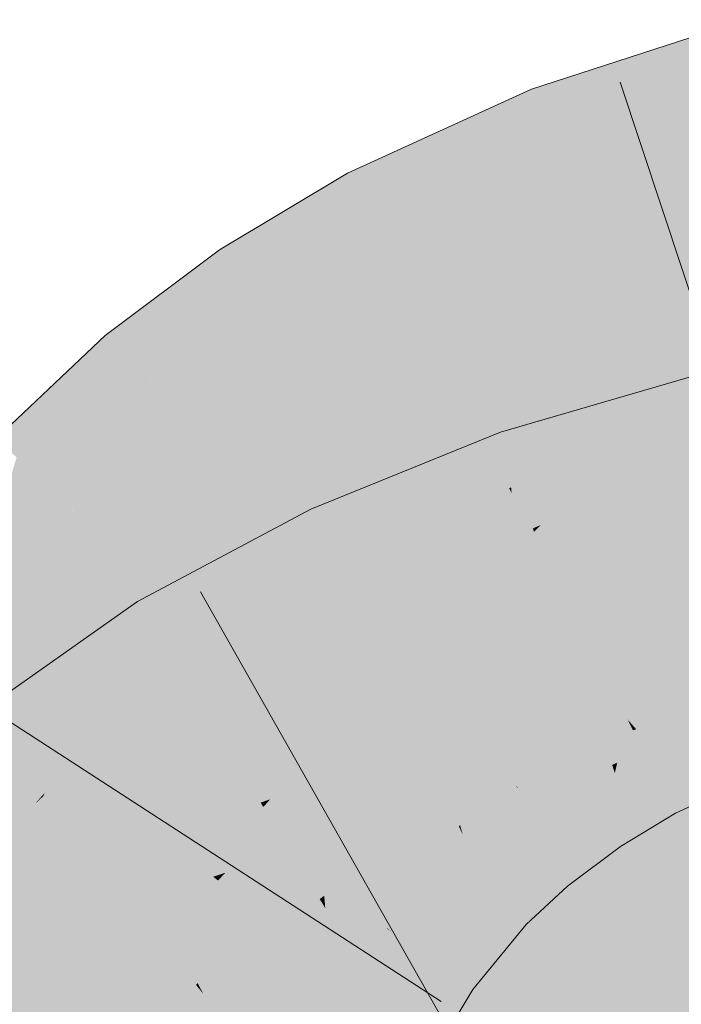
# Model space of a CAD drawing. Extents: x -620 to 3480, y 62 to 1112.
# Tile 167 of 256: x 224.962 to 225.192, y 739.589 to 739.931. Entities that reach past the tile are written whole.
import ezdxf

# ---------------------------------------------------------------- set-up
doc = ezdxf.new("R2010")
doc.units = 0
doc.layers.get('0').update_dxf_attribs({"lineweight": 13})
doc.layers.add('E_Leerrohr 25-A06GA2TQ8I', color=7, linetype='Continuous', lineweight=9, true_color=0xff8000)
doc.layers.add('E_Leerrohr 25-Shading', color=7, linetype='Continuous', lineweight=9, true_color=0xff8000)

# ---------------------------------------------------------------- blocks, each defined once
blk = doc.blocks.new('Shading-A06GA2BB8I', base_point=(200.3502, 737.7149))
at = {"layer": 'E_Leerrohr 25-Shading', "color": 34, "true_color": 0xb05800}
for points in [[(225.18629, 739.92206), (225.16408, 739.88934), (225.21367, 739.93097), (225.21738, 739.91534)], [(225.14224, 739.8996), (225.18629, 739.92206), (225.14113, 739.90247), (225.16754, 739.91595)], [(225.14224, 739.8996), (225.14911, 739.88208), (225.18629, 739.92206), (225.16408, 739.88934)], [(225.16754, 739.91595), (225.13943, 739.9068), (225.14113, 739.90247)], [(225.21738, 739.91534), (225.16408, 739.88934), (225.21901, 739.90845), (225.15685, 739.87872)], [(225.13554, 739.90503), (225.10271, 739.87744), (225.13943, 739.9068), (225.14113, 739.90247)], [(225.21901, 739.90845), (225.15685, 739.87872), (225.17918, 739.88135), (225.15277, 739.87268)], [(225.21901, 739.90845), (225.17918, 739.88135), (225.22083, 739.90076)], [(225.08012, 739.86865), (225.1286, 739.90045), (225.07555, 739.87762), (225.13026, 739.90259)], [(225.08012, 739.86865), (225.0824, 739.8642), (225.13554, 739.90503), (225.10271, 739.87744)], [(225.10271, 739.87744), (225.08377, 739.86151), (225.14113, 739.90247), (225.14224, 739.8996)], [(225.1286, 739.90045), (225.13554, 739.90503), (225.13026, 739.90259)], [(225.08377, 739.86151), (225.09158, 739.84625), (225.14224, 739.8996), (225.14911, 739.88208)], [(225.17918, 739.88135), (225.22212, 739.89539), (225.22083, 739.90076)], [(225.16408, 739.88934), (225.14911, 739.88208), (225.15685, 739.87872), (225.15144, 739.8761)], [(225.14911, 739.88208), (225.09158, 739.84625), (225.12508, 739.86005), (225.09224, 739.84503)], [(225.14911, 739.88208), (225.12508, 739.86005), (225.15144, 739.8761)], [(225.15144, 739.8761), (225.15277, 739.87268), (225.15685, 739.87872)], [(225.04068, 739.83661), (225.08012, 739.86865), (225.06265, 739.86987), (225.07555, 739.87762)], [(225.0824, 739.8642), (225.08377, 739.86151), (225.10271, 739.87744)], [(225.12508, 739.86005), (225.15277, 739.87268), (225.15144, 739.8761)], [(225.06265, 739.86987), (225.03102, 739.85101), (225.03696, 739.84216)], [(225.04068, 739.83661), (225.06265, 739.86987), (225.03696, 739.84216)], [(225.04068, 739.83661), (225.04329, 739.8327), (225.08012, 739.86865), (225.0824, 739.8642)], [(225.04329, 739.8327), (225.04492, 739.83026), (225.0824, 739.8642), (225.08377, 739.86151)], [(225.04492, 739.83026), (225.09158, 739.84625), (225.08377, 739.86151)], [(225.0136, 739.83789), (225.00664, 739.80377), (225.03102, 739.85101), (225.03696, 739.84216)], [(225.04492, 739.83026), (225.05144, 739.82062), (225.09158, 739.84625), (225.08179, 739.83875)], [(225.08179, 739.83875), (225.09224, 739.84503), (225.09158, 739.84625)], [(225.00664, 739.80377), (225.00648, 739.80304), (225.03696, 739.84216), (225.04068, 739.83661)], [(225.00047, 739.81018), (225.0136, 739.83789), (224.99287, 739.81921), (224.99515, 739.8241)], [(225.00648, 739.80304), (225.0136, 739.83789), (225.00047, 739.81018)], [(225.00648, 739.80304), (225.00934, 739.79962), (225.04068, 739.83661), (225.04329, 739.8327)], [(225.00934, 739.79962), (225.01117, 739.79742), (225.04329, 739.8327), (225.04492, 739.83026)], [(225.0148, 739.79315), (225.05144, 739.82062), (225.01117, 739.79742), (225.04492, 739.83026)], [(224.99515, 739.8241), (224.99124, 739.82117), (224.99287, 739.81921)], [(224.96819, 739.79932), (224.98526, 739.80029), (224.99124, 739.82117)], [(224.99124, 739.82117), (224.98526, 739.80029), (224.99287, 739.81921)], [(224.98526, 739.80029), (225.00047, 739.81018), (224.99287, 739.81921)], [(225.2272, 739.81622), (225.1915, 739.80585), (225.228, 739.81287), (225.19011, 739.80444)], [(225.19011, 739.80444), (225.162, 739.77533), (225.228, 739.81287), (225.22966, 739.80591)], [(224.98526, 739.80029), (224.97522, 739.76526), (225.00047, 739.81018), (224.98903, 739.78192)], [(224.98903, 739.78192), (225.00648, 739.80304), (225.00047, 739.81018)], [(225.23083, 739.80103), (225.22966, 739.80591), (225.15254, 739.7655), (225.162, 739.77533)], [(225.18701, 739.80377), (225.1915, 739.80585), (225.17494, 739.80103)], [(225.1915, 739.80585), (225.18701, 739.80377), (225.19011, 739.80444)], [(224.97522, 739.76526), (224.97826, 739.76251), (225.00648, 739.80304), (225.00934, 739.79962)], [(225.17337, 739.8006), (225.13109, 739.78058), (225.18701, 739.80377), (225.13203, 739.77771)], [(225.18701, 739.80377), (225.13203, 739.77771), (225.162, 739.77533), (225.13667, 739.76385)], [(225.18701, 739.80377), (225.162, 739.77533), (225.19011, 739.80444)], [(225.17337, 739.8006), (225.18701, 739.80377), (225.17494, 739.80103)], [(224.95337, 739.78534), (224.96046, 739.77881), (224.96819, 739.79932)], [(224.96819, 739.79932), (224.96046, 739.77881), (224.98526, 739.80029), (224.97229, 739.76801)], [(224.97229, 739.76801), (224.97522, 739.76526), (224.98526, 739.80029)], [(225.00934, 739.79962), (224.98338, 739.76862), (224.98032, 739.76062), (224.97893, 739.7619)], [(225.00934, 739.79962), (224.98032, 739.76062), (225.01117, 739.79742)], [(225.12967, 739.78479), (225.13109, 739.78058), (225.14622, 739.79272), (225.17337, 739.8006)], [(225.231, 739.80029), (225.15254, 739.7655), (225.23248, 739.79407), (225.14262, 739.75525)], [(225.23083, 739.80103), (225.15254, 739.7655), (225.22876, 739.79932)], [(224.98035, 739.76056), (225.0148, 739.79315), (224.98032, 739.76062), (225.01117, 739.79742)], [(225.14622, 739.79272), (225.12872, 739.7876), (225.12967, 739.78479)], [(225.23248, 739.79407), (225.14262, 739.75525), (225.1916, 739.76782), (225.14035, 739.75287)], [(225.10789, 739.77917), (225.09612, 739.76465), (225.12766, 739.78717), (225.11345, 739.77509)], [(225.11345, 739.77509), (225.12967, 739.78479), (225.12766, 739.78717), (225.12872, 739.7876)], [(225.0686, 739.74811), (225.07037, 739.74438), (225.12967, 739.78479), (225.13109, 739.78058)], [(224.94226, 739.71881), (224.97229, 739.76801), (224.96046, 739.77881)], [(225.0686, 739.74811), (225.09612, 739.76465), (225.06268, 739.7608), (225.10789, 739.77917)], [(225.07037, 739.74438), (225.07159, 739.7417), (225.13109, 739.78058), (225.13203, 739.77771)], [(225.07159, 739.7417), (225.0771, 739.72992), (225.13203, 739.77771), (225.13667, 739.76385)], [(225.162, 739.77533), (225.13667, 739.76385), (225.15254, 739.7655), (225.13824, 739.75916)], [(224.98338, 739.76862), (224.97826, 739.76251), (224.97893, 739.7619)], [(224.94226, 739.71881), (224.94415, 739.71747), (224.97229, 739.76801), (224.96753, 739.75342)], [(224.94415, 739.71747), (224.97826, 739.76251), (224.97522, 739.76526)], [(224.96753, 739.75342), (224.97522, 739.76526), (224.97229, 739.76801)], [(225.15254, 739.7655), (225.13824, 739.75916), (225.14262, 739.75525), (225.13995, 739.75409)], [(224.94415, 739.71747), (224.94485, 739.71692), (224.97826, 739.76251), (224.96284, 739.73907)], [(224.97826, 739.76251), (224.96284, 739.73907), (224.97893, 739.7619), (224.97426, 739.75311)], [(224.97426, 739.75311), (224.98035, 739.76056), (224.97893, 739.7619)], [(225.13667, 739.76385), (225.0771, 739.72992), (225.09134, 739.73297), (225.07819, 739.7276)], [(225.13667, 739.76385), (225.09134, 739.73297), (225.13824, 739.75916)], [(225.01549, 739.7135), (225.01492, 739.70837), (225.06268, 739.7608), (225.0686, 739.74811)], [(225.01807, 739.73694), (225.01549, 739.7135), (225.06265, 739.7608)], [(225.01549, 739.7135), (225.06268, 739.7608), (225.06265, 739.7608)], [(225.13824, 739.75916), (225.09134, 739.73297), (225.13995, 739.75409), (225.13019, 739.74878)], [(225.13995, 739.75409), (225.14035, 739.75287), (225.14262, 739.75525)], [(225.13019, 739.74878), (225.14035, 739.75287), (225.13995, 739.75409)], [(225.01492, 739.70837), (225.01692, 739.70508), (225.0686, 739.74811), (225.07037, 739.74438)], [(225.01692, 739.70508), (225.0184, 739.70264), (225.07037, 739.74438), (225.07159, 739.7417)], [(225.0184, 739.70264), (225.0771, 739.72992), (225.07159, 739.7417)], [(225.01807, 739.73694), (225.0025, 739.72864), (225.0081, 739.71948)], [(225.0081, 739.71948), (225.0132, 739.71118), (225.01807, 739.73694), (225.01549, 739.7135)], [(224.9744, 739.67072), (225.0025, 739.72864), (224.9711, 739.6676), (224.98741, 739.70105)], [(225.0081, 739.71948), (225.0025, 739.72864), (224.99223, 739.68726), (224.9744, 739.67072)], [(224.98741, 739.70105), (225.0025, 739.72864), (225.00008, 739.72693)], [(225.0184, 739.70264), (225.02162, 739.69745), (225.0771, 739.72992), (225.0598, 739.71783)], [(225.0598, 739.71783), (225.07819, 739.7276), (225.0771, 739.72992)], [(224.96718, 739.664), (224.98741, 739.70105), (224.97661, 739.71045), (225.00008, 739.72693)], [(224.99223, 739.68726), (224.99728, 739.69196), (225.0081, 739.71948), (225.0132, 739.71118)], [(225.0132, 739.71118), (225.01492, 739.70837), (225.01549, 739.7135)], [(224.97661, 739.71045), (224.94659, 739.68933), (224.95952, 739.6734)], [(224.96718, 739.664), (224.97661, 739.71045), (224.95952, 739.6734)], [(224.99728, 739.69196), (225.01492, 739.70837), (225.0132, 739.71118)], [(225.01492, 739.70837), (224.9744, 739.67072), (225.01692, 739.70508), (224.99904, 739.6886)], [(225.22083, 739.69873), (225.21716, 739.70807), (225.17586, 739.68427), (225.17284, 739.68768)], [(224.99904, 739.6886), (225.0184, 739.70264), (225.01692, 739.70508)], [(224.98741, 739.70105), (224.96718, 739.664), (224.9711, 739.6676)], [(224.98399, 739.67102), (225.0184, 739.70264), (224.97426, 739.66418), (224.97627, 739.66656)], [(224.97627, 739.66656), (225.0184, 739.70264), (224.97989, 739.67096), (224.99904, 739.6886)], [(224.98399, 739.67102), (225.02162, 739.69745), (225.0184, 739.70264)], [(225.18146, 739.67792), (225.22394, 739.69073), (225.17586, 739.68427), (225.22083, 739.69873)], [(225.22609, 739.6853), (225.22394, 739.69073), (225.18541, 739.6734), (225.18146, 739.67792)], [(224.99904, 739.6886), (224.9744, 739.67072), (224.9702, 739.66199)], [(225.17477, 739.6839), (225.17284, 739.68768), (225.15086, 739.67255), (225.15001, 739.67383)], [(225.17586, 739.68427), (225.17284, 739.68768), (225.17477, 739.6839)], [(225.15498, 739.66644), (225.17833, 739.67694), (225.15086, 739.67255), (225.17477, 739.6839)], [(225.17833, 739.67694), (225.18146, 739.67792), (225.17477, 739.6839), (225.17586, 739.68427)], [(225.18541, 739.6734), (225.18889, 739.66943), (225.22609, 739.6853), (225.22794, 739.68054)], [(225.18889, 739.66943), (225.19806, 739.65906), (225.22794, 739.68054), (225.2305, 739.67395)], [(225.15791, 739.66211), (225.18083, 739.67206), (225.15498, 739.66644), (225.17833, 739.67694)], [(225.18083, 739.67206), (225.18541, 739.6734), (225.17833, 739.67694), (225.18146, 739.67792)], [(224.94662, 739.63928), (224.96718, 739.664), (224.95952, 739.6734)], [(225.1324, 739.65314), (225.15498, 739.66644), (225.13564, 739.66309), (225.15086, 739.67255)], [(225.15086, 739.67255), (225.15001, 739.67383), (225.13564, 739.66309)], [(225.18303, 739.66779), (225.18889, 739.66943), (225.18083, 739.67206), (225.18541, 739.6734)], [(224.9744, 739.67072), (224.96718, 739.664), (224.9702, 739.66199), (224.96939, 739.66125)], [(224.96967, 739.66095), (224.97627, 739.66656), (224.9702, 739.66199), (224.97989, 739.67096)], [(225.15791, 739.66211), (225.15997, 739.659), (225.18083, 739.67206), (225.18089, 739.67194)], [(225.15997, 739.659), (225.16051, 739.6582), (225.18089, 739.67194), (225.18303, 739.66779)], [(225.1888, 739.65656), (225.19806, 739.65906), (225.18303, 739.66779), (225.18889, 739.66943)], [(224.97627, 739.66656), (224.96967, 739.66095), (224.97426, 739.66418)], [(225.13559, 739.64929), (225.15791, 739.66211), (225.1324, 739.65314), (225.15498, 739.66644)], [(225.16745, 739.64789), (225.1888, 739.65656), (225.16051, 739.6582), (225.18303, 739.66779)], [(224.96718, 739.664), (224.94649, 739.63916), (224.96939, 739.66125), (224.96693, 739.65839)], [(225.1324, 739.65314), (225.13564, 739.66309), (225.12849, 739.65778)], [(225.15791, 739.66211), (225.14278, 739.65344), (225.15997, 739.659), (225.14377, 739.65259)], [(224.96693, 739.65839), (224.96967, 739.66095), (224.96939, 739.66125)], [(224.96939, 739.66125), (224.96967, 739.66095), (224.9702, 739.66199)], [(225.15997, 739.659), (225.14377, 739.65259), (225.1539, 739.65454), (225.14636, 739.65033)], [(225.1539, 739.65454), (225.16051, 739.6582), (225.15997, 739.659)], [(225.18953, 739.65509), (225.19806, 739.65906), (225.1888, 739.65656)], [(225.1324, 739.65314), (225.12849, 739.65778), (225.11348, 739.63843), (225.11061, 739.64105)], [(225.13989, 739.64417), (225.14621, 739.63666), (225.16051, 739.6582), (225.16745, 739.64789)], [(225.13989, 739.64417), (225.16051, 739.6582), (225.1539, 739.65454)], [(225.16745, 739.64789), (225.18953, 739.65509), (225.1888, 739.65656)], [(225.11691, 739.63531), (225.13559, 739.64929), (225.11348, 739.63843), (225.1324, 739.65314)], [(225.14278, 739.65344), (225.13559, 739.64929), (225.14377, 739.65259)], [(225.14377, 739.65259), (225.13559, 739.64929), (225.14636, 739.65033), (225.13846, 739.64587)], [(225.13846, 739.64587), (225.13989, 739.64417), (225.1539, 739.65454)], [(225.16745, 739.64789), (225.16928, 739.64514), (225.18953, 739.65509), (225.181, 739.6499)], [(225.12004, 739.63245), (225.13846, 739.64587), (225.11691, 739.63531), (225.13559, 739.64929)], [(225.16928, 739.64514), (225.17043, 739.64349), (225.181, 739.6499)], [(225.12004, 739.63245), (225.12331, 739.62939), (225.13846, 739.64587), (225.13989, 739.64417)], [(225.16745, 739.64789), (225.14621, 739.63666), (225.16928, 739.64514), (225.1611, 739.64087)], [(225.1611, 739.64087), (225.17043, 739.64349), (225.16928, 739.64514)], [(225.12331, 739.62939), (225.12862, 739.62457), (225.13989, 739.64417), (225.14621, 739.63666)], [(225.17043, 739.64349), (225.1611, 739.64087), (225.15086, 739.63116), (225.14836, 739.63409)], [(225.17043, 739.64349), (225.15086, 739.63116), (225.16109, 739.63647)], [(225.11131, 739.64044), (225.11061, 739.64105), (225.08936, 739.61511)], [(225.09056, 739.61395), (225.11348, 739.63843), (225.08936, 739.61511), (225.11131, 739.64044)], [(225.09393, 739.61157), (225.11691, 739.63531), (225.09056, 739.61395), (225.11348, 739.63843)], [(225.1611, 739.64087), (225.14621, 739.63666), (225.14836, 739.63409)], [(225.09708, 739.60938), (225.12004, 739.63245), (225.09393, 739.61157), (225.11691, 739.63531)], [(225.14621, 739.63666), (225.12862, 739.62457), (225.14836, 739.63409), (225.13112, 739.62225)], [(225.15086, 739.63116), (225.15204, 739.62976), (225.16109, 739.63647)], [(225.09708, 739.60938), (225.1022, 739.60571), (225.12004, 739.63245), (225.12331, 739.62939)], [(225.13112, 739.62225), (225.13397, 739.61963), (225.14836, 739.63409), (225.15086, 739.63116)], [(225.1022, 739.60571), (225.10585, 739.60315), (225.12331, 739.62939), (225.12862, 739.62457)], [(225.13397, 739.61963), (225.13759, 739.61633), (225.15086, 739.63116), (225.15204, 739.62976)], [(225.12862, 739.62457), (225.10585, 739.60315), (225.13112, 739.62225), (225.10863, 739.6012)], [(225.10863, 739.6012), (225.11172, 739.599), (225.13112, 739.62225), (225.13397, 739.61963)], [(225.13397, 739.61963), (225.11172, 739.599), (225.12766, 739.60419), (225.11473, 739.59686)], [(225.13397, 739.61963), (225.12766, 739.60419), (225.13759, 739.61633)], [(225.09056, 739.61395), (225.08922, 739.61493), (225.0714, 739.58514), (225.07115, 739.58527)], [(225.09056, 739.61395), (225.08936, 739.61511), (225.08922, 739.61493)], [(225.07449, 739.5835), (225.09393, 739.61157), (225.0714, 739.58514), (225.09056, 739.61395)], [(225.07747, 739.58191), (225.09708, 739.60938), (225.07449, 739.5835), (225.09393, 739.61157)], [(225.07747, 739.58191), (225.08342, 739.57874), (225.09708, 739.60938), (225.1022, 739.60571)], [(225.08342, 739.57874), (225.08595, 739.57739), (225.1022, 739.60571), (225.10585, 739.60315)], [(225.11473, 739.59686), (225.11911, 739.59375), (225.12766, 739.60419)], [(225.10585, 739.60315), (225.08595, 739.57739), (225.10863, 739.6012), (225.08899, 739.57574)], [(225.08899, 739.57574), (225.09219, 739.5741), (225.10863, 739.6012), (225.11172, 739.599)], [(225.11172, 739.599), (225.10075, 739.58502), (225.11473, 739.59686)], [(225.10075, 739.58502), (225.09219, 739.5741), (225.11911, 739.59375), (225.10349, 739.56805)], [(225.10075, 739.58502), (225.11911, 739.59375), (225.11473, 739.59686)]]:
    blk.add_solid(points, dxfattribs=at)
at = {"layer": 'E_Leerrohr 25-Shading', "color": 30, "true_color": 0xf57b00}
for points in [[(225.17918, 739.88135), (225.18193, 739.83826), (225.22212, 739.89539), (225.22675, 739.87585)], [(225.17918, 739.88135), (225.15277, 739.87268), (225.15755, 739.86047)], [(225.15755, 739.86047), (225.17014, 739.82831), (225.17918, 739.88135), (225.18193, 739.83826)], [(225.22675, 739.87585), (225.18193, 739.83826), (225.23645, 739.83496), (225.18446, 739.79828)], [(225.12508, 739.86005), (225.12761, 739.82819), (225.15277, 739.87268), (225.15755, 739.86047)], [(225.12508, 739.86005), (225.09224, 739.84503), (225.09985, 739.83014)], [(225.09985, 739.83014), (225.11038, 739.80957), (225.12508, 739.86005), (225.12761, 739.82819)], [(225.15755, 739.86047), (225.12761, 739.82819), (225.17014, 739.82831), (225.13057, 739.79108)], [(225.08179, 739.83875), (225.08708, 739.81317), (225.09224, 739.84503), (225.09985, 739.83014)], [(225.08179, 739.83875), (225.05144, 739.82062), (225.06018, 739.80756)], [(225.06018, 739.80756), (225.07088, 739.79163), (225.08179, 739.83875), (225.08708, 739.81317)], [(225.18193, 739.83826), (225.17014, 739.82831), (225.18446, 739.79828), (225.18245, 739.79681)], [(225.23645, 739.83496), (225.18446, 739.79828), (225.24173, 739.81268), (225.18497, 739.79041)], [(225.09985, 739.83014), (225.08708, 739.81317), (225.11038, 739.80957), (225.09233, 739.78778)], [(225.12761, 739.82819), (225.11038, 739.80957), (225.13057, 739.79108), (225.12334, 739.7843)], [(225.16122, 739.78558), (225.17014, 739.82831), (225.13237, 739.76843), (225.13057, 739.79108)], [(225.18201, 739.79797), (225.17014, 739.82831), (225.16122, 739.78558)], [(225.06018, 739.80756), (225.05144, 739.82062), (225.0358, 739.76813), (225.0148, 739.79315)], [(225.08708, 739.81317), (225.07088, 739.79163), (225.09233, 739.78778), (225.08191, 739.77527)], [(225.18497, 739.79041), (225.24252, 739.80939), (225.24173, 739.81268)], [(225.11038, 739.80957), (225.09233, 739.78778), (225.12334, 739.7843), (225.09846, 739.75812)], [(225.25082, 739.77435), (225.24252, 739.80939), (225.19574, 739.76288), (225.18497, 739.79041)], [(225.0358, 739.76813), (225.04645, 739.75543), (225.06018, 739.80756), (225.07088, 739.79163)], [(225.18245, 739.79681), (225.18201, 739.79797), (225.15981, 739.77887), (225.16122, 739.78558)], [(225.15981, 739.77887), (225.18497, 739.79041), (225.18245, 739.79681)], [(225.18245, 739.79681), (225.18497, 739.79041), (225.18446, 739.79828)], [(225.0358, 739.76813), (225.0148, 739.79315), (225.01462, 739.72913), (224.98035, 739.76056)], [(225.07088, 739.79163), (225.04645, 739.75543), (225.08191, 739.77527), (225.05742, 739.74237)], [(225.13057, 739.79108), (225.12334, 739.7843), (225.13237, 739.76843), (225.13167, 739.76807)], [(225.15981, 739.77887), (225.17595, 739.75836), (225.18497, 739.79041), (225.19574, 739.76288)], [(225.09233, 739.78778), (225.08191, 739.77527), (225.09846, 739.75812), (225.09549, 739.755)], [(225.15981, 739.77887), (225.16122, 739.78558), (225.13254, 739.76636), (225.13237, 739.76843)], [(225.12334, 739.7843), (225.09846, 739.75812), (225.13167, 739.76807), (225.10072, 739.74725)], [(225.13254, 739.76636), (225.14449, 739.74298), (225.15981, 739.77887), (225.17941, 739.75397)], [(225.23569, 739.78064), (225.1916, 739.76782), (225.19495, 739.73431), (225.18268, 739.72974)], [(225.08191, 739.77527), (225.05742, 739.74237), (225.09549, 739.755), (225.07089, 739.72632)], [(225.13167, 739.76807), (225.13254, 739.76636), (225.13237, 739.76843)], [(225.01462, 739.72913), (225.02505, 739.71954), (225.0358, 739.76813), (225.04645, 739.75543)], [(225.10072, 739.74725), (225.13254, 739.76636), (225.13167, 739.76807)], [(225.14449, 739.74298), (225.13254, 739.76636), (225.11102, 739.73187), (225.10072, 739.74725)], [(225.1916, 739.76782), (225.14035, 739.75287), (225.1474, 739.73193)], [(225.1916, 739.76782), (225.1474, 739.73193), (225.18268, 739.72974), (225.15196, 739.71826)], [(225.2054, 739.73816), (225.19574, 739.76288), (225.19495, 739.73431), (225.17595, 739.75836)], [(224.96176, 739.70502), (224.99324, 739.68274), (224.98001, 739.76013), (225.00252, 739.70288)], [(224.96918, 739.72742), (224.98001, 739.76013), (224.97426, 739.75311)], [(224.98001, 739.76013), (225.00252, 739.70288), (224.98035, 739.76056), (225.01462, 739.72913)], [(225.09549, 739.755), (225.10072, 739.74725), (225.09846, 739.75812)], [(225.04645, 739.75543), (225.02505, 739.71954), (225.05742, 739.74237), (225.0358, 739.70972)], [(225.07089, 739.72632), (225.07164, 739.72546), (225.09549, 739.755), (225.10072, 739.74725)], [(224.95358, 739.71075), (224.96176, 739.70502), (224.97426, 739.75311), (224.96918, 739.72742)], [(224.95358, 739.71075), (224.97426, 739.75311), (224.96284, 739.73907)], [(225.14035, 739.75287), (225.09668, 739.71411), (225.1474, 739.73193), (225.103, 739.69189)], [(225.09668, 739.71411), (225.14035, 739.75287), (225.13019, 739.74878)], [(225.17941, 739.75397), (225.14449, 739.74298), (225.21594, 739.70764), (225.16991, 739.69342)], [(225.09134, 739.73297), (225.09668, 739.71411), (225.13019, 739.74878)], [(225.17926, 739.71515), (225.24583, 739.7381), (225.20596, 739.74182), (225.24281, 739.75073)], [(225.07164, 739.72546), (225.07713, 739.72009), (225.10072, 739.74725), (225.11102, 739.73187)], [(225.05742, 739.74237), (225.0358, 739.70972), (225.07011, 739.72729), (225.04549, 739.70081)], [(225.14449, 739.74298), (225.11102, 739.73187), (225.15462, 739.72321), (225.12727, 739.7077)], [(225.17926, 739.71515), (225.20596, 739.74182), (225.18161, 739.72522)], [(224.96284, 739.73907), (224.94485, 739.71692), (224.95358, 739.71075)], [(225.24583, 739.7381), (225.17926, 739.71515), (225.22101, 739.72394)], [(225.18268, 739.72974), (225.18161, 739.72522), (225.19495, 739.73431)], [(225.12727, 739.7077), (225.11102, 739.73187), (225.10464, 739.6933), (225.07713, 739.72009)], [(225.09134, 739.73297), (225.07819, 739.7276), (225.08112, 739.72137)], [(225.08112, 739.72137), (225.08846, 739.70563), (225.09134, 739.73297), (225.09668, 739.71411)], [(225.15196, 739.71826), (225.1474, 739.73193), (225.11411, 739.7019)], [(225.01462, 739.72913), (225.00252, 739.70288), (225.02505, 739.71954), (225.00862, 739.68732)], [(225.04549, 739.70081), (225.07164, 739.72546), (225.07011, 739.72729)], [(225.0598, 739.71783), (225.06155, 739.69672), (225.07819, 739.7276), (225.08112, 739.72137)], [(225.15196, 739.71826), (225.15558, 739.70746), (225.18268, 739.72974), (225.18161, 739.72522)], [(225.25032, 739.7193), (225.24786, 739.72955), (225.17517, 739.69775), (225.22101, 739.72394)], [(225.08055, 739.71484), (225.07164, 739.72546), (225.04726, 739.69922), (225.04549, 739.70081)], [(225.07713, 739.72009), (225.07164, 739.72546), (225.07637, 739.71985)], [(225.17926, 739.71515), (225.18161, 739.72522), (225.16136, 739.71143)], [(225.22101, 739.72394), (225.17926, 739.71515), (225.20171, 739.71289), (225.17682, 739.70477)], [(225.08112, 739.72137), (225.06155, 739.69672), (225.08846, 739.70563), (225.06322, 739.6767)], [(225.12727, 739.7077), (225.14218, 739.68549), (225.15462, 739.72321), (225.16991, 739.69342)], [(225.0358, 739.70972), (225.02505, 739.71954), (225.00885, 739.68677), (225.00862, 739.68732)], [(225.0598, 739.71783), (225.02162, 739.69745), (225.03226, 739.68005)], [(225.03226, 739.68005), (225.03928, 739.66858), (225.0598, 739.71783), (225.06155, 739.69672)], [(225.07713, 739.72009), (225.07637, 739.71985), (225.10464, 739.6933), (225.10443, 739.69318)], [(225.10443, 739.69318), (225.07637, 739.71985), (225.10242, 739.69189), (225.09293, 739.70013)], [(225.11278, 739.69836), (225.10619, 739.68066), (225.15205, 739.71802), (225.15558, 739.70746)], [(225.11411, 739.7019), (225.11278, 739.69836), (225.15196, 739.71826), (225.15205, 739.71802)], [(225.25032, 739.7193), (225.17131, 739.68134), (225.2533, 739.70679), (225.16927, 739.67261)], [(225.25032, 739.7193), (225.17517, 739.69775), (225.17131, 739.68134)], [(225.08055, 739.71484), (225.04726, 739.69922), (225.10072, 739.6908), (225.07584, 739.67297)], [(225.09668, 739.71411), (225.08846, 739.70563), (225.103, 739.69189), (225.09729, 739.68677)], [(225.15558, 739.70746), (225.17926, 739.71515), (225.16136, 739.71143)], [(225.15558, 739.70746), (225.16734, 739.70166), (225.17926, 739.71515), (225.17682, 739.70477)], [(224.94447, 739.67505), (224.94778, 739.65076), (224.95358, 739.71075), (224.96176, 739.70502)], [(225.17682, 739.70477), (225.17517, 739.69775), (225.20171, 739.71289)], [(225.0358, 739.70972), (225.00885, 739.68677), (225.02553, 739.69171)], [(225.0358, 739.70972), (225.02553, 739.69171), (225.04549, 739.70081), (225.04207, 739.69666)], [(225.12834, 739.70612), (225.12727, 739.7077), (225.10501, 739.69293), (225.10464, 739.6933)], [(225.15558, 739.70746), (225.10619, 739.68066), (225.13203, 739.68958)], [(225.15851, 739.69873), (225.15558, 739.70746), (225.1321, 739.68964)], [(225.16734, 739.70166), (225.15558, 739.70746), (225.15851, 739.69873)], [(225.2533, 739.70679), (225.16927, 739.67261), (225.25508, 739.69928), (225.16844, 739.66907)], [(225.16991, 739.69342), (225.17284, 739.68768), (225.21594, 739.70764), (225.21603, 739.70752)], [(224.96176, 739.70502), (224.94778, 739.65076), (224.98351, 739.65723), (224.96083, 739.64386)], [(224.96176, 739.70502), (224.98351, 739.65723), (224.99324, 739.68274)], [(225.09729, 739.68677), (225.08846, 739.70563), (225.06415, 739.66559), (225.06322, 739.6767)], [(225.11894, 739.67938), (225.14218, 739.68549), (225.10501, 739.69293), (225.12834, 739.70612)], [(225.16734, 739.70166), (225.17517, 739.69775), (225.17682, 739.70477)], [(225.00252, 739.70288), (224.99324, 739.68274), (225.00862, 739.68732), (225.00282, 739.67596)], [(225.04726, 739.69922), (225.04549, 739.70081), (225.04207, 739.69666)], [(225.10242, 739.69189), (225.09293, 739.70013), (225.10072, 739.6908)], [(225.10619, 739.68066), (225.11411, 739.7019), (225.103, 739.69189)], [(225.16145, 739.68994), (225.17517, 739.69775), (225.15851, 739.69873), (225.16734, 739.70166)], [(224.98399, 739.67102), (225.00313, 739.63458), (225.02162, 739.69745), (225.03226, 739.68005)], [(225.02553, 739.69171), (225.0145, 739.67242), (225.04207, 739.69666), (225.01703, 739.66595)], [(225.01703, 739.66595), (225.02783, 739.65833), (225.04207, 739.69666), (225.0601, 739.66534)], [(225.06322, 739.6767), (225.06155, 739.69672), (225.0453, 739.65875), (225.03928, 739.66858)], [(225.04726, 739.69922), (225.04207, 739.69666), (225.06895, 739.6673), (225.0601, 739.66534)], [(225.04726, 739.69922), (225.06895, 739.6673), (225.07584, 739.67297)], [(225.16145, 739.68994), (225.15851, 739.69873), (225.10869, 739.67188), (225.1321, 739.68964)], [(225.17517, 739.69775), (225.16145, 739.68994), (225.17131, 739.68134), (225.16531, 739.67847)], [(225.16844, 739.66907), (225.2562, 739.69464), (225.25508, 739.69928)], [(225.11894, 739.67938), (225.10443, 739.69318), (225.11736, 739.67896), (225.10242, 739.69189)], [(225.10443, 739.69318), (225.11894, 739.67938), (225.10464, 739.6933)], [(225.16991, 739.69342), (225.14218, 739.68549), (225.17284, 739.68768), (225.14795, 739.67694)], [(225.27669, 739.6087), (225.2562, 739.69464), (225.19653, 739.58527), (225.16844, 739.66907)], [(225.00885, 739.68677), (225.0145, 739.67242), (225.02553, 739.69171)], [(225.07584, 739.67297), (225.07948, 739.66962), (225.10072, 739.6908), (225.11191, 739.67749)], [(225.10619, 739.68066), (225.103, 739.69189), (225.10095, 739.67889), (225.09729, 739.68677)], [(225.11736, 739.67896), (225.10242, 739.69189), (225.11191, 739.67749), (225.10072, 739.6908)], [(225.10619, 739.68066), (225.10869, 739.67188), (225.13203, 739.68958)], [(225.16145, 739.68994), (225.10869, 739.67188), (225.11249, 739.65851)], [(225.16145, 739.68994), (225.11249, 739.65851), (225.16531, 739.67847), (225.11467, 739.65082)], [(225.00862, 739.68732), (225.00282, 739.67596), (225.0145, 739.67242), (225.01259, 739.66907)], [(225.09729, 739.68677), (225.06415, 739.66559), (225.08289, 739.67236)], [(225.10095, 739.67889), (225.09729, 739.68677), (225.08289, 739.67236)], [(225.14795, 739.67694), (225.15001, 739.67383), (225.17284, 739.68768)], [(225.00282, 739.67596), (224.99324, 739.68274), (225.00146, 739.67279), (224.98723, 739.66693)], [(225.14218, 739.68549), (225.11894, 739.67938), (225.14795, 739.67694), (225.12927, 739.66931)], [(225.03226, 739.68005), (225.00313, 739.63458), (225.03928, 739.66858), (225.00845, 739.62445)], [(225.10869, 739.67188), (225.10619, 739.68066), (225.10541, 739.66937), (225.10095, 739.67889)], [(225.11894, 739.67938), (225.11736, 739.67896), (225.12927, 739.66931), (225.12874, 739.66907)], [(225.17131, 739.68134), (225.16531, 739.67847), (225.16927, 739.67261), (225.16751, 739.67188)], [(225.00282, 739.67596), (224.98387, 739.63159), (225.01259, 739.66907), (224.99228, 739.62714)], [(225.06322, 739.6767), (225.0453, 739.65875), (225.04861, 739.65991)], [(225.06415, 739.66559), (225.06322, 739.6767), (225.04865, 739.65997)], [(225.10541, 739.66937), (225.10095, 739.67889), (225.06506, 739.65454), (225.08289, 739.67236)], [(225.11191, 739.67749), (225.07948, 739.66962), (225.12149, 739.66614), (225.09459, 739.65576)], [(225.11736, 739.67896), (225.11191, 739.67749), (225.12874, 739.66907), (225.12149, 739.66614)], [(225.16531, 739.67847), (225.11467, 739.65082), (225.16751, 739.67188), (225.1156, 739.64752)], [(225.14795, 739.67694), (225.12927, 739.66931), (225.15001, 739.67383), (225.13406, 739.66461)], [(224.98723, 739.66693), (224.97546, 739.63611), (225.00146, 739.67279), (224.98387, 739.63159)], [(225.01259, 739.66907), (225.01703, 739.66595), (225.0145, 739.67242)], [(225.06415, 739.66559), (225.06506, 739.65454), (225.08289, 739.67236)], [(225.06895, 739.6673), (225.07948, 739.66962), (225.07584, 739.67297)], [(225.13406, 739.66461), (225.13564, 739.66309), (225.15001, 739.67383)], [(225.16751, 739.67188), (225.16844, 739.66907), (225.16927, 739.67261)], [(224.97549, 739.65375), (224.98399, 739.67102), (224.97244, 739.65753), (224.97426, 739.66418)], [(224.97549, 739.65375), (224.9978, 739.62622), (224.98399, 739.67102), (225.00313, 739.63458)], [(224.99228, 739.62714), (224.99309, 739.62671), (225.01259, 739.66907), (225.01703, 739.66595)], [(225.06294, 739.66235), (225.09459, 739.65576), (225.06895, 739.6673), (225.07948, 739.66962)], [(225.10405, 739.66821), (225.10541, 739.66937), (225.06544, 739.65009), (225.06506, 739.65454)], [(225.10541, 739.66937), (225.06656, 739.6366), (225.11093, 739.65753), (225.06741, 739.62634)], [(225.10869, 739.67188), (225.10541, 739.66937), (225.11249, 739.65851), (225.11093, 739.65753)], [(225.1156, 739.64752), (225.16844, 739.66907), (225.16751, 739.67188)], [(225.19653, 739.58527), (225.16844, 739.66907), (225.15303, 739.56744), (225.1156, 739.64752)], [(225.12874, 739.66907), (225.12149, 739.66614), (225.13396, 739.66455), (225.12643, 739.66022)], [(225.12927, 739.66931), (225.12874, 739.66907), (225.13406, 739.66461), (225.13394, 739.66455)], [(225.02783, 739.65833), (225.01703, 739.66595), (225.01024, 739.65479)], [(225.0453, 739.65875), (225.03928, 739.66858), (225.02773, 739.65204)], [(225.06506, 739.65454), (225.06415, 739.66559), (225.04623, 739.65723), (225.04865, 739.65997)], [(225.06604, 739.66669), (225.0601, 739.66534), (225.06168, 739.66266)], [(225.06168, 739.66266), (225.06294, 739.66235), (225.06604, 739.66669), (225.06895, 739.6673)], [(225.06544, 739.65009), (225.06644, 739.638), (225.10405, 739.66821), (225.07245, 739.64154)], [(225.12149, 739.66614), (225.09459, 739.65576), (225.12643, 739.66022), (225.1035, 739.64758)], [(224.97426, 739.66418), (224.96967, 739.66095), (224.97244, 739.65753)], [(225.06168, 739.66266), (225.0601, 739.66534), (225.04443, 739.64655), (225.02783, 739.65833)], [(225.07057, 739.64722), (225.06168, 739.66266), (225.05257, 739.64081), (225.04443, 739.64655)], [(225.09459, 739.65576), (225.06168, 739.66266), (225.07057, 739.64722)], [(225.12643, 739.66022), (225.12849, 739.65778), (225.13396, 739.66455), (225.13564, 739.66309)], [(225.13394, 739.66455), (225.13564, 739.66309), (225.13406, 739.66461)], [(224.94878, 739.6134), (224.96967, 739.66095), (224.96693, 739.65839)], [(224.96967, 739.66095), (224.94878, 739.6134), (224.96611, 739.63068), (224.95064, 739.59265)], [(224.96967, 739.66095), (224.96611, 739.63068), (224.97244, 739.65753)], [(225.04623, 739.65723), (225.0453, 739.65875), (225.00845, 739.62445), (225.02773, 739.65204)], [(225.0453, 739.65875), (225.04623, 739.65723), (225.04861, 739.65991)], [(225.12643, 739.66022), (225.1035, 739.64758), (225.12849, 739.65778), (225.1082, 739.64331)], [(224.94649, 739.63916), (224.94878, 739.6134), (224.96693, 739.65839)], [(224.96083, 739.64386), (224.97546, 739.63611), (224.98351, 739.65723)], [(224.96611, 739.63068), (224.97549, 739.65375), (224.97244, 739.65753)], [(225.02597, 739.63086), (225.04623, 739.65723), (225.00935, 739.62268), (225.00845, 739.62445)], [(225.01024, 739.65479), (225.01682, 739.64728), (225.02254, 739.65723)], [(225.01682, 739.64728), (225.02783, 739.65833), (225.02254, 739.65723)], [(225.04443, 739.64655), (225.02783, 739.65833), (225.02925, 739.63312), (225.01682, 739.64728)], [(225.05392, 739.64465), (225.04623, 739.65723), (225.02596, 739.63086)], [(225.06506, 739.65454), (225.04623, 739.65723), (225.0544, 739.64386)], [(225.11093, 739.65753), (225.06741, 739.62634), (225.1142, 739.65057), (225.06776, 739.62207)], [(225.09459, 739.65576), (225.07057, 739.64722), (225.1035, 739.64758), (225.07794, 739.63446)], [(225.1082, 739.64331), (225.11061, 739.64105), (225.12849, 739.65778)], [(225.11249, 739.65851), (225.11093, 739.65753), (225.11467, 739.65082), (225.1142, 739.65057)], [(224.95064, 739.59265), (224.96992, 739.57507), (224.97549, 739.65375), (224.9978, 739.62622)], [(224.99309, 739.62671), (225.00223, 739.62189), (225.01024, 739.65479), (225.01682, 739.64728)], [(225.06544, 739.65009), (225.06506, 739.65454), (225.05629, 739.64575)], [(225.06656, 739.6366), (225.06544, 739.65009), (225.0544, 739.64386), (225.05629, 739.64575)], [(225.06776, 739.62207), (225.1156, 739.64752), (225.1142, 739.65057)], [(225.1142, 739.65057), (225.1156, 739.64752), (225.11467, 739.65082)], [(225.01682, 739.64728), (225.00385, 739.62469), (225.02925, 739.63312)], [(225.04443, 739.64655), (225.02925, 739.63312), (225.03296, 739.63434)], [(225.05257, 739.64081), (225.04443, 739.64655), (225.03296, 739.63434)], [(225.07057, 739.64722), (225.05257, 739.64081), (225.07794, 739.63446), (225.06848, 739.62958)], [(225.15303, 739.56744), (225.1156, 739.64752), (225.11392, 739.54669), (225.06776, 739.62207)], [(225.1035, 739.64758), (225.07794, 739.63446), (225.1082, 739.64331), (225.08273, 739.62616)], [(224.94466, 739.63477), (224.97546, 739.63611), (224.96083, 739.64386)], [(225.0544, 739.64386), (225.05392, 739.64465), (225.01353, 739.61475), (225.02596, 739.63086)], [(225.02852, 739.61462), (225.0544, 739.64386), (225.01726, 739.60767), (225.01353, 739.61475)], [(225.0544, 739.64386), (225.01915, 739.60406), (225.06149, 739.63232), (225.02341, 739.59595)], [(225.06656, 739.6366), (225.0544, 739.64386), (225.06149, 739.63232)], [(225.06644, 739.638), (225.06656, 739.6366), (225.07245, 739.64154)], [(225.1082, 739.64331), (225.08273, 739.62616), (225.11061, 739.64105), (225.08643, 739.61975)], [(225.06848, 739.62958), (225.05257, 739.64081), (225.03049, 739.63165), (225.03296, 739.63434)], [(225.08643, 739.61975), (225.08922, 739.61493), (225.11061, 739.64105)], [(224.94466, 739.63477), (224.93744, 739.5979), (224.97546, 739.63611), (224.96053, 739.58868)], [(224.97546, 739.63611), (224.96053, 739.58868), (224.98387, 739.63159), (224.96744, 739.58594)], [(225.06656, 739.6366), (225.06149, 739.63232), (225.06741, 739.62634), (225.06583, 739.62524)], [(224.96744, 739.58594), (224.9733, 739.58362), (224.98387, 739.63159), (224.99309, 739.62671)], [(225.00313, 739.63458), (224.9978, 739.62622), (225.00845, 739.62445), (225.00421, 739.61835)], [(225.0103, 739.61755), (225.0163, 739.61749), (225.01855, 739.62958), (225.02885, 739.63293)], [(225.02885, 739.63293), (225.0163, 739.61749), (225.03049, 739.63165), (225.0172, 739.61749)], [(225.0172, 739.61749), (225.04312, 739.61725), (225.03049, 739.63165)], [(225.06149, 739.63232), (225.02341, 739.59595), (225.06583, 739.62524), (225.02533, 739.59229)], [(225.02885, 739.63293), (225.03049, 739.63165), (225.02925, 739.63312)], [(225.03296, 739.63434), (225.02925, 739.63312), (225.03049, 739.63165)], [(225.06848, 739.62958), (225.03049, 739.63165), (225.04312, 739.61725)], [(225.07794, 739.63446), (225.06848, 739.62958), (225.08273, 739.62616), (225.07791, 739.62292)], [(225.01855, 739.62958), (225.00385, 739.62469), (225.0103, 739.61755), (225.00223, 739.62189)], [(225.01353, 739.61475), (225.02597, 739.63086), (225.00935, 739.62268)], [(225.06848, 739.62958), (225.04312, 739.61725), (225.07791, 739.62292), (225.05238, 739.60669)], [(224.9978, 739.62622), (224.96992, 739.57507), (225.00421, 739.61835), (224.97539, 739.57007)], [(225.07115, 739.58527), (224.99309, 739.62671), (225.0554, 739.55084), (224.9733, 739.58362)], [(225.00845, 739.62445), (225.00421, 739.61835), (225.01353, 739.61475), (225.01041, 739.61072)], [(225.02533, 739.59229), (225.02534, 739.59229), (225.06583, 739.62524), (225.06776, 739.62207)], [(225.06583, 739.62524), (225.06776, 739.62207), (225.06741, 739.62634)], [(225.08273, 739.62616), (225.07791, 739.62292), (225.08643, 739.61975), (225.08463, 739.61816)], [(225.11392, 739.54669), (225.06776, 739.62207), (225.08102, 739.52362), (225.02534, 739.59229)], [(225.07791, 739.62292), (225.05238, 739.60669), (225.08463, 739.61816), (225.06021, 739.59772)], [(225.00421, 739.61835), (224.97539, 739.57007), (225.01041, 739.61072), (224.98044, 739.56549)], [(225.0163, 739.61749), (225.0103, 739.61755), (225.01453, 739.61536)], [(225.06021, 739.59772), (225.07115, 739.58527), (225.08463, 739.61816), (225.08922, 739.61493)], [(225.08463, 739.61816), (225.08922, 739.61493), (225.08643, 739.61975)], [(225.01726, 739.60767), (225.01353, 739.61475), (225.01433, 739.60583), (225.01041, 739.61072)], [(225.02629, 739.60907), (225.04312, 739.61725), (225.01453, 739.61536), (225.0163, 739.61749)], [(225.01915, 739.60406), (225.02852, 739.61462), (225.01726, 739.60767)], [(225.02629, 739.60907), (225.04257, 739.6004), (225.04312, 739.61725), (225.05238, 739.60669)], [(225.01433, 739.60583), (225.01041, 739.61072), (225.00186, 739.59778)], [(225.01915, 739.60406), (225.01726, 739.60767), (225.0174, 739.60211), (225.01433, 739.60583)], [(225.0174, 739.60211), (225.01433, 739.60583), (224.98044, 739.56549), (225.00186, 739.59778)], [(225.01915, 739.60406), (225.0174, 739.60211), (225.02341, 739.59595), (225.02281, 739.5954)], [(225.05238, 739.60669), (225.04257, 739.6004), (225.06021, 739.59772), (225.05531, 739.59369)], [(225.0174, 739.60211), (224.98044, 739.56549), (224.98569, 739.56073)], [(225.02281, 739.5954), (225.0174, 739.60211), (225.00337, 739.57404), (225.0067, 739.58813)], [(225.05531, 739.59369), (225.07115, 739.58527), (225.06021, 739.59772)], [(225.02534, 739.59229), (225.02281, 739.5954), (225.00266, 739.57098), (225.00337, 739.57404)], [(225.02281, 739.5954), (225.02534, 739.59229), (225.02341, 739.59595)], [(224.93246, 739.53546), (224.94783, 739.52551), (224.95064, 739.59265), (224.96992, 739.57507)], [(225.05409, 739.49841), (225.08102, 739.52362), (225.00266, 739.57098), (225.02534, 739.59229)], [(224.96053, 739.58868), (224.94777, 739.53973), (224.96744, 739.58594), (224.95296, 739.53821)]]:
    blk.add_solid(points, dxfattribs=at)
blk = doc.blocks.new('Referenz-A06GA2TW8I')
at = {"layer": 'E_Leerrohr 25-A06GA2TQ8I', "linetype": 'Continuous', "ltscale": 0.13}
for p, q in [((225.21366, 739.93099), (225.13944, 739.9068)), ((225.17033, 739.90929), (225.24401, 739.68614)), ((225.13944, 739.9068), (225.07554, 739.8776)), ((225.07554, 739.8776), (225.03102, 739.85099)), ((225.03102, 739.85099), (224.99125, 739.82116)), ((224.99125, 739.82116), (224.95337, 739.78534)), ((225.2272, 739.81625), (225.12872, 739.78761)), ((225.12872, 739.78761), (225.06269, 739.76079)), ((225.06269, 739.76079), (225.0025, 739.72865)), ((225.02438, 739.73202), (225.1402, 739.52755)), ((225.0025, 739.72865), (224.9466, 739.68936)), ((224.91086, 739.71743), (225.10805, 739.5896)), ((225.23051, 739.67398), (225.18952, 739.65509)), ((225.18952, 739.65509), (225.17042, 739.64347)), ((225.17042, 739.64347), (225.15204, 739.62973)), ((225.15204, 739.62973), (225.13759, 739.61633)), ((225.13759, 739.61633), (225.11911, 739.59377)), ((225.11911, 739.59377), (225.10348, 739.56807))]:
    blk.add_line(p, q, dxfattribs=at)

msp = doc.modelspace()

# ---------------------------------------------------------------- block references
at = {"color": 8, "lineweight": 25, "ltscale": 0.25, "true_color": 0x808080}
msp.add_blockref('Referenz-A06GA2TW8I', (0, 0), dxfattribs=at)
msp.add_blockref('Shading-A06GA2BB8I', (200.3502, 737.7149))

doc.saveas('drawing.dxf')
